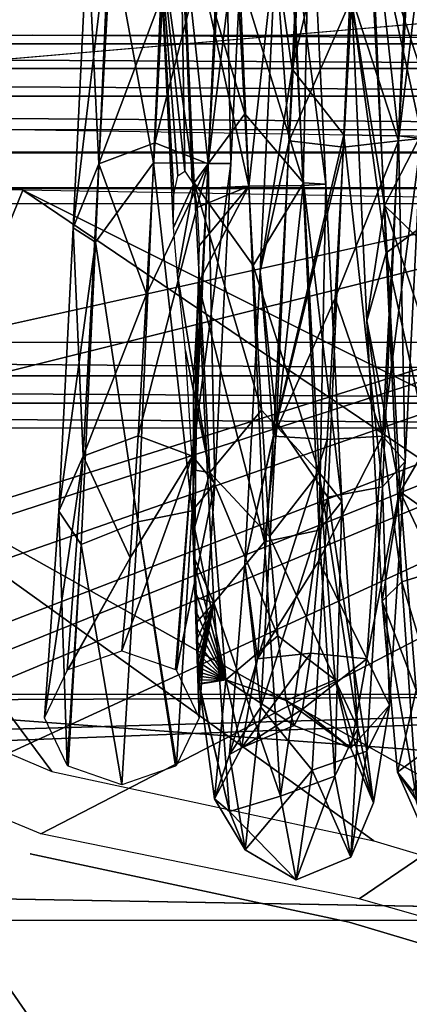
# Model space of a CAD drawing. Header units: millimetres. Extents: x -151 to 151, y -20 to 20.
# Tile 223 of 236: x 135.36 to 137.62, y 8.58 to 14.31. Entities that reach past the tile are written whole.
import ezdxf

# ---------------------------------------------------------------- set-up
doc = ezdxf.new("R2010")
doc.units = ezdxf.units.MM
doc.header["$LTSCALE"] = 65.185185
for name, color, linetype in [('174', 7, 'CONTINUOUS'), ('241', 7, 'CONTINUOUS'), ('244', 7, 'CONTINUOUS'), ('245', 7, 'CONTINUOUS'), ('270', 7, 'CONTINUOUS'), ('391', 7, 'CONTINUOUS'), ('392', 7, 'CONTINUOUS'), ('4', 7, 'CONTINUOUS'), ('76', 7, 'CONTINUOUS'), ('77', 7, 'CONTINUOUS'), ('8', 7, 'CONTINUOUS'), ('89', 7, 'CONTINUOUS'), ('97', 7, 'CONTINUOUS')]:
    doc.layers.add(name, color=color, linetype=linetype)

msp = doc.modelspace()

# ---------------------------------------------------------------- linework, layer by layer
at = {"layer": '174', "linetype": 'Continuous'}
for points in [[(145.25, 14.7531, 13.0197), (0, 14.7531, 13.0197), (133.5582, 12.1494, 13.0516), (145.25, 14.7531, 13.0197)], [(134.0437, 11.9515, 13.054), (145.25, 14.7531, 13.0197), (133.5582, 12.1494, 13.0516), (134.0437, 11.9515, 13.054)], [(139.4452, 8.9224, 13.091), (145.25, 14.7531, 13.0197), (134.0437, 11.9515, 13.054), (139.4452, 8.9224, 13.091)], [(137.4152, 9.53, 13.0836), (139.4452, 8.9224, 13.091), (134.0437, 11.9515, 13.054), (137.4152, 9.53, 13.0836)], [(135.5424, 9.9344, 13.0786), (137.4152, 9.53, 13.0836), (134.0437, 11.9515, 13.054), (135.5424, 9.9344, 13.0786)], [(134.8941, 10.2089, 13.0753), (135.5424, 9.9344, 13.0786), (134.0437, 11.9515, 13.054), (134.8941, 10.2089, 13.0753)]]:
    msp.add_3dface(points, dxfattribs=at)
at = {"layer": '241', "linetype": 'Continuous'}
for points in [[(130.95, 14.9592, 24.5305), (145.45, 14.7242, 24.5285), (133.562, 10.9839, 19.4022), (130.95, 14.9592, 24.5305)], [(133.562, 10.9839, 19.4022), (145.45, 14.7242, 24.5285), (133.805, 10.9446, 19.3717), (133.562, 10.9839, 19.4022)], [(133.805, 10.9446, 19.3717), (145.45, 14.7242, 24.5285), (134.0973, 10.7597, 19.1657), (133.805, 10.9446, 19.3717)], [(134.0973, 10.7597, 19.1657), (145.45, 14.7242, 24.5285), (134.2458, 10.4012, 18.7365), (134.0973, 10.7597, 19.1657)], [(134.2458, 10.4012, 18.7365), (145.45, 14.7242, 24.5285), (134.2493, 10.2222, 18.5167), (134.2458, 10.4012, 18.7365)], [(134.2493, 10.2222, 18.5167), (145.45, 14.7242, 24.5285), (134.2528, 10.0413, 18.2959), (134.2493, 10.2222, 18.5167)], [(134.2528, 10.0413, 18.2959), (145.45, 14.7242, 24.5285), (134.8433, 9.8354, 18.1354), (134.2528, 10.0413, 18.2959)], [(134.8433, 9.8354, 18.1354), (145.45, 14.7242, 24.5285), (135.4793, 9.5697, 17.9411), (134.8433, 9.8354, 18.1354)], [(135.4793, 9.5697, 17.9411), (145.45, 14.7242, 24.5285), (137.3305, 9.1914, 17.9456), (135.4793, 9.5697, 17.9411)], [(137.3305, 9.1914, 17.9456), (145.45, 14.7242, 24.5285), (139.3434, 8.6196, 17.9488), (137.3305, 9.1914, 17.9456)]]:
    msp.add_3dface(points, dxfattribs=at)
at = {"layer": '244', "color": 2, "linetype": 'Continuous'}
msp.add_3dface([(137.413, 6.2864, 18.2211), (137.6505, 5.7094, 18.2326), (139.8774, 8.6553, 20.9788), (137.413, 6.2864, 18.2211)], dxfattribs=at)
at = {"layer": '245', "color": 2, "linetype": 'Continuous'}
for points in [[(135.3735, 13.3185, 25.7073), (126.981, 13.3223, 25.7064), (134.1586, 10.3202, 21.8366), (135.3735, 13.3185, 25.7073)], [(140.5021, 9.8483, 22.0142), (135.3735, 13.3185, 25.7073), (134.1586, 10.3202, 21.8366), (140.5021, 9.8483, 22.0142)], [(143.7646, 13.1702, 25.739), (135.3735, 13.3185, 25.7073), (141.0929, 10.4526, 22.6934), (143.7646, 13.1702, 25.739)], [(141.0929, 10.4526, 22.6934), (135.3735, 13.3185, 25.7073), (140.5021, 9.8483, 22.0142), (141.0929, 10.4526, 22.6934)], [(140.5021, 9.8483, 22.0142), (134.1586, 10.3202, 21.8366), (136.6535, 6.7028, 18.2327), (140.5021, 9.8483, 22.0142)], [(135.6938, 7.0274, 18.2462), (134.1586, 10.3202, 21.8366), (135.3383, 7.1154, 18.2368), (135.6938, 7.0274, 18.2462)], [(136.031, 6.9253, 18.2447), (134.1586, 10.3202, 21.8366), (135.6938, 7.0274, 18.2462), (136.031, 6.9253, 18.2447)], [(136.6535, 6.7028, 18.2327), (134.1586, 10.3202, 21.8366), (136.031, 6.9253, 18.2447), (136.6535, 6.7028, 18.2327)], [(139.5395, 8.8596, 20.9026), (140.5021, 9.8483, 22.0142), (136.6535, 6.7028, 18.2327), (139.5395, 8.8596, 20.9026)], [(138.5407, 7.827, 19.743), (139.5395, 8.8596, 20.9026), (136.6535, 6.7028, 18.2327), (138.5407, 7.827, 19.743)]]:
    msp.add_3dface(points, dxfattribs=at)
at = {"layer": '270', "linetype": 'Continuous'}
for points in [[(137.272, 9.0566, 13.5835), (135.4169, 9.4549, 13.5785), (137.2718, 9.0566, 17.5936), (137.272, 9.0566, 13.5835)], [(137.2718, 9.0566, 17.5936), (135.4169, 9.4549, 13.5785), (135.4178, 9.4547, 17.612), (137.2718, 9.0566, 17.5936)], [(135.4171, 9.4548, 17.606), (135.4169, 9.4549, 13.5785), (135.4169, 9.4549, 17.5998), (135.4171, 9.4548, 17.606)], [(135.4178, 9.4547, 17.612), (135.4169, 9.4549, 13.5785), (135.4171, 9.4548, 17.606), (135.4178, 9.4547, 17.612)], [(139.282, 8.4558, 17.569), (137.272, 9.0566, 13.5835), (137.2718, 9.0566, 17.5936), (139.282, 8.4558, 17.569)], [(139.282, 8.4558, 13.5909), (137.272, 9.0566, 13.5835), (139.282, 8.4558, 17.569), (139.282, 8.4558, 13.5909)]]:
    msp.add_3dface(points, dxfattribs=at)
at = {"layer": '391', "linetype": 'Continuous'}
for points in [[(137.3336, 15.6992, -28.9877), (137.559, 13.6344, -29.5144), (137.2414, 13.6404, -29.6456), (137.3336, 15.6992, -28.9877)], [(137.6512, 15.628, -28.8773), (137.559, 13.6344, -29.5144), (137.3336, 15.6992, -28.9877), (137.6512, 15.628, -28.8773)], [(137.559, 13.6344, -29.5144), (137.6512, 15.628, -28.8773), (137.6912, 13.6197, -29.1965), (137.559, 13.6344, -29.5144)], [(136.2267, 15.5601, -29.0735), (136.4521, 13.4761, -29.5186), (136.1345, 13.477, -29.6499), (136.2267, 15.5601, -29.0735)], [(136.5443, 15.4933, -28.9604), (136.4521, 13.4761, -29.5186), (136.2267, 15.5601, -29.0735), (136.5443, 15.4933, -28.9604)], [(136.4521, 13.4761, -29.5186), (136.5443, 15.4933, -28.9604), (136.5843, 13.474, -29.2003), (136.4521, 13.4761, -29.5186)], [(136.5843, 13.474, -29.2003), (136.5443, 15.4933, -28.9604), (136.6765, 15.3314, -28.6864), (136.5843, 13.474, -29.2003)], [(136.6879, 13.3413, -21.3514), (136.9133, 15.3791, -21.9746), (136.5957, 15.4421, -21.8594), (136.6879, 13.3413, -21.3514)], [(137.5595, 13.6051, -28.8783), (137.7834, 15.4554, -28.6098), (137.6517, 15.2828, -28.3421), (137.5595, 13.6051, -28.8783)], [(137.6912, 13.6197, -29.1965), (137.7834, 15.4554, -28.6098), (137.5595, 13.6051, -28.8783), (137.6912, 13.6197, -29.1965)], [(137.0055, 13.3447, -21.4827), (136.9133, 15.3791, -21.9746), (136.6879, 13.3413, -21.3514), (137.0055, 13.3447, -21.4827)], [(136.9133, 15.3791, -21.9746), (137.0055, 13.3447, -21.4827), (137.0455, 15.2263, -22.2539), (136.9133, 15.3791, -21.9746)], [(136.4526, 13.472, -28.8818), (136.6765, 15.3314, -28.6864), (136.5448, 15.1695, -28.4121), (136.4526, 13.472, -28.8818)], [(136.5843, 13.474, -29.2003), (136.6765, 15.3314, -28.6864), (136.4526, 13.472, -28.8818), (136.5843, 13.474, -29.2003)], [(137.5595, 13.6051, -28.8783), (137.6517, 15.2828, -28.3421), (137.2875, 14.4394, -28.5957), (137.5595, 13.6051, -28.8783)], [(137.0455, 15.2263, -22.2539), (137.1377, 13.3531, -21.8009), (136.9138, 15.0734, -22.5333), (137.0455, 15.2263, -22.2539)], [(137.0455, 15.2263, -22.2539), (137.0055, 13.3447, -21.4827), (137.1377, 13.3531, -21.8009), (137.0455, 15.2263, -22.2539)], [(136.1411, 13.5934, -28.7468), (136.5448, 15.1695, -28.4121), (136.1888, 14.463, -28.5881), (136.1411, 13.5934, -28.7468)], [(136.4526, 13.472, -28.8818), (136.5448, 15.1695, -28.4121), (136.1411, 13.5934, -28.7468), (136.4526, 13.472, -28.8818)], [(136.9138, 15.0734, -22.5333), (137.006, 13.3614, -22.1193), (136.6188, 14.6221, -22.4687), (136.9138, 15.0734, -22.5333)], [(136.9138, 15.0734, -22.5333), (137.1377, 13.3531, -21.8009), (137.006, 13.3614, -22.1193), (136.9138, 15.0734, -22.5333)], [(136.6188, 14.6221, -22.4687), (137.006, 13.3614, -22.1193), (136.6665, 13.7619, -22.265), (136.6188, 14.6221, -22.4687)], [(137.2397, 13.5685, -28.7478), (137.5595, 13.6051, -28.8783), (137.2875, 14.4394, -28.5957), (137.2397, 13.5685, -28.7478)], [(136.6665, 13.7619, -22.265), (137.006, 13.3614, -22.1193), (136.7143, 12.8786, -22.3006), (136.6665, 13.7619, -22.265)], [(136.0933, 12.7131, -28.6654), (136.4526, 13.472, -28.8818), (136.1411, 13.5934, -28.7468), (136.0933, 12.7131, -28.6654)], [(137.2414, 13.6404, -29.6456), (137.4667, 11.5907, -29.0627), (137.1491, 11.53, -29.1791), (137.2414, 13.6404, -29.6456)], [(137.192, 12.6889, -28.6596), (137.5595, 13.6051, -28.8783), (137.2397, 13.5685, -28.7478), (137.192, 12.6889, -28.6596)], [(137.4672, 11.8854, -28.4981), (137.5595, 13.6051, -28.8783), (137.192, 12.6889, -28.6596), (137.4672, 11.8854, -28.4981)], [(137.559, 13.6344, -29.5144), (137.4667, 11.5907, -29.0627), (137.2414, 13.6404, -29.6456), (137.559, 13.6344, -29.5144)], [(137.4667, 11.5907, -29.0627), (137.559, 13.6344, -29.5144), (137.5989, 11.738, -28.7805), (137.4667, 11.5907, -29.0627)], [(137.4672, 11.8854, -28.4981), (137.6912, 13.6197, -29.1965), (137.5595, 13.6051, -28.8783), (137.4672, 11.8854, -28.4981)], [(137.5989, 11.738, -28.7805), (137.6912, 13.6197, -29.1965), (137.4672, 11.8854, -28.4981), (137.5989, 11.738, -28.7805)], [(137.5989, 11.738, -28.7805), (137.559, 13.6344, -29.5144), (137.6912, 13.6197, -29.1965), (137.5989, 11.738, -28.7805)], [(136.1345, 13.477, -29.6499), (136.3598, 11.4519, -28.9867), (136.0422, 11.3866, -29.1007), (136.1345, 13.477, -29.6499)], [(136.0455, 11.8874, -28.3497), (136.4526, 13.472, -28.8818), (136.0933, 12.7131, -28.6654), (136.0455, 11.8874, -28.3497)], [(136.3603, 11.7685, -28.4342), (136.4526, 13.472, -28.8818), (136.0455, 11.8874, -28.3497), (136.3603, 11.7685, -28.4342)], [(136.4521, 13.4761, -29.5186), (136.3598, 11.4519, -28.9867), (136.1345, 13.477, -29.6499), (136.4521, 13.4761, -29.5186)], [(136.3598, 11.4519, -28.9867), (136.4521, 13.4761, -29.5186), (136.492, 11.6101, -28.7105), (136.3598, 11.4519, -28.9867)], [(136.3603, 11.7685, -28.4342), (136.5843, 13.474, -29.2003), (136.4526, 13.472, -28.8818), (136.3603, 11.7685, -28.4342)], [(136.492, 11.6101, -28.7105), (136.5843, 13.474, -29.2003), (136.3603, 11.7685, -28.4342), (136.492, 11.6101, -28.7105)], [(136.492, 11.6101, -28.7105), (136.4521, 13.4761, -29.5186), (136.5843, 13.474, -29.2003), (136.492, 11.6101, -28.7105)], [(137.006, 13.3614, -22.1193), (137.0983, 11.6735, -22.6223), (136.7143, 12.8786, -22.3006), (137.006, 13.3614, -22.1193)], [(137.1377, 13.3531, -21.8009), (137.23, 11.5062, -22.3513), (137.006, 13.3614, -22.1193), (137.1377, 13.3531, -21.8009)], [(137.006, 13.3614, -22.1193), (137.23, 11.5062, -22.3513), (137.0983, 11.6735, -22.6223), (137.006, 13.3614, -22.1193)], [(136.7802, 11.27, -21.9687), (137.0055, 13.3447, -21.4827), (136.6879, 13.3413, -21.3514), (136.7802, 11.27, -21.9687)], [(137.0978, 11.339, -22.0805), (137.0055, 13.3447, -21.4827), (136.7802, 11.27, -21.9687), (137.0978, 11.339, -22.0805)], [(137.0055, 13.3447, -21.4827), (137.0978, 11.339, -22.0805), (137.1377, 13.3531, -21.8009), (137.0055, 13.3447, -21.4827)], [(137.1377, 13.3531, -21.8009), (137.0978, 11.339, -22.0805), (137.23, 11.5062, -22.3513), (137.1377, 13.3531, -21.8009)], [(136.7143, 12.8786, -22.3006), (137.0983, 11.6735, -22.6223), (136.7621, 12.0376, -22.573), (136.7143, 12.8786, -22.3006)], [(137.1442, 11.8656, -28.3377), (137.4672, 11.8854, -28.4981), (137.192, 12.6889, -28.6596), (137.1442, 11.8656, -28.3377)], [(136.7621, 12.0376, -22.573), (137.0983, 11.6735, -22.6223), (136.8098, 11.3011, -23.0618), (136.7621, 12.0376, -22.573)], [(135.9978, 11.1773, -27.8232), (136.3603, 11.7685, -28.4342), (136.0455, 11.8874, -28.3497), (135.9978, 11.1773, -27.8232)], [(137.0964, 11.1596, -27.8057), (137.4672, 11.8854, -28.4981), (137.1442, 11.8656, -28.3377), (137.0964, 11.1596, -27.8057)], [(137.375, 10.59, -27.3048), (137.4672, 11.8854, -28.4981), (137.0964, 11.1596, -27.8057), (137.375, 10.59, -27.3048)], [(137.375, 10.59, -27.3048), (137.5989, 11.738, -28.7805), (137.4672, 11.8854, -28.4981), (137.375, 10.59, -27.3048)], [(135.95, 10.6353, -27.1248), (136.3603, 11.7685, -28.4342), (135.9978, 11.1773, -27.8232), (135.95, 10.6353, -27.1248)], [(136.2615, 10.5267, -27.1875), (136.3603, 11.7685, -28.4342), (135.95, 10.6353, -27.1248), (136.2615, 10.5267, -27.1875)], [(136.2681, 10.5212, -27.1908), (136.3603, 11.7685, -28.4342), (136.2615, 10.5267, -27.1875), (136.2681, 10.5212, -27.1908)], [(136.2681, 10.5212, -27.1908), (136.492, 11.6101, -28.7105), (136.3603, 11.7685, -28.4342), (136.2681, 10.5212, -27.1908)], [(137.5067, 10.3206, -27.4747), (137.5989, 11.738, -28.7805), (137.375, 10.59, -27.3048), (137.5067, 10.3206, -27.4747)], [(137.5067, 10.3206, -27.4747), (137.4667, 11.5907, -29.0627), (137.5989, 11.738, -28.7805), (137.5067, 10.3206, -27.4747)], [(137.0983, 11.6735, -22.6223), (137.1905, 10.4674, -23.9059), (136.8098, 11.3011, -23.0618), (137.0983, 11.6735, -22.6223)], [(137.23, 11.5062, -22.3513), (137.3222, 10.1865, -23.7558), (137.0983, 11.6735, -22.6223), (137.23, 11.5062, -22.3513)], [(137.0983, 11.6735, -22.6223), (137.3222, 10.1865, -23.7558), (137.1905, 10.4674, -23.9059), (137.0983, 11.6735, -22.6223)], [(136.3998, 10.2453, -27.3499), (136.492, 11.6101, -28.7105), (136.2681, 10.5212, -27.1908), (136.3998, 10.2453, -27.3499)], [(136.3998, 10.2453, -27.3499), (136.3598, 11.4519, -28.9867), (136.492, 11.6101, -28.7105), (136.3998, 10.2453, -27.3499)], [(137.4667, 11.5907, -29.0627), (137.3745, 10.0514, -27.6446), (137.1491, 11.53, -29.1791), (137.4667, 11.5907, -29.0627)], [(137.3745, 10.0514, -27.6446), (137.4667, 11.5907, -29.0627), (137.5067, 10.3206, -27.4747), (137.3745, 10.0514, -27.6446)], [(137.1491, 11.53, -29.1791), (137.3745, 10.0514, -27.6446), (137.0569, 9.9404, -27.7147), (137.1491, 11.53, -29.1791)], [(137.0978, 11.339, -22.0805), (137.19, 9.9058, -23.6058), (137.23, 11.5062, -22.3513), (137.0978, 11.339, -22.0805)], [(137.23, 11.5062, -22.3513), (137.19, 9.9058, -23.6058), (137.3222, 10.1865, -23.7558), (137.23, 11.5062, -22.3513)], [(136.3598, 11.4519, -28.9867), (136.2676, 9.9697, -27.5092), (136.0422, 11.3866, -29.1007), (136.3598, 11.4519, -28.9867)], [(136.2676, 9.9697, -27.5092), (136.3598, 11.4519, -28.9867), (136.3998, 10.2453, -27.3499), (136.2676, 9.9697, -27.5092)], [(136.2615, 9.9645, -27.5121), (135.95, 9.8559, -27.5748), (136.0422, 11.3866, -29.1007), (136.2615, 9.9645, -27.5121)], [(136.2676, 9.9697, -27.5092), (136.2615, 9.9645, -27.5121), (136.0422, 11.3866, -29.1007), (136.2676, 9.9697, -27.5092)], [(136.8724, 9.79, -23.5438), (137.0978, 11.339, -22.0805), (136.7802, 11.27, -21.9687), (136.8724, 9.79, -23.5438)], [(136.8098, 11.3011, -23.0618), (137.1905, 10.4674, -23.9059), (136.8576, 10.7235, -23.7311), (136.8098, 11.3011, -23.0618)], [(137.19, 9.9058, -23.6058), (137.0978, 11.339, -22.0805), (136.8724, 9.79, -23.5438), (137.19, 9.9058, -23.6058)], [(137.0487, 10.623, -27.1032), (137.375, 10.59, -27.3048), (137.0964, 11.1596, -27.8057), (137.0487, 10.623, -27.1032)], [(136.8576, 10.7235, -23.7311), (137.1905, 10.4674, -23.9059), (136.9054, 10.3477, -24.5313), (136.8576, 10.7235, -23.7311)], [(137.0009, 10.2955, -26.2821), (137.375, 10.59, -27.3048), (137.0487, 10.623, -27.1032), (137.0009, 10.2955, -26.2821)], [(137.2827, 10.0703, -25.6219), (137.375, 10.59, -27.3048), (137.0009, 10.2955, -26.2821), (137.2827, 10.0703, -25.6219)], [(137.2827, 10.0703, -25.6219), (137.5067, 10.3206, -27.4747), (137.375, 10.59, -27.3048), (137.2827, 10.0703, -25.6219)], [(137.1905, 10.4674, -23.9059), (137.2827, 10.0703, -25.6219), (136.9054, 10.3477, -24.5313), (137.1905, 10.4674, -23.9059)], [(137.1905, 10.4674, -23.9059), (137.4145, 9.752, -25.6333), (137.2827, 10.0703, -25.6219), (137.1905, 10.4674, -23.9059)], [(137.3222, 10.1865, -23.7558), (137.4145, 9.752, -25.6333), (137.1905, 10.4674, -23.9059), (137.3222, 10.1865, -23.7558)], [(136.9054, 10.3477, -24.5313), (137.2827, 10.0703, -25.6219), (136.9531, 10.2014, -25.4031), (136.9054, 10.3477, -24.5313)], [(137.4145, 9.752, -25.6333), (137.5067, 10.3206, -27.4747), (137.2827, 10.0703, -25.6219), (137.4145, 9.752, -25.6333)], [(137.4145, 9.752, -25.6333), (137.3745, 10.0514, -27.6446), (137.5067, 10.3206, -27.4747), (137.4145, 9.752, -25.6333)], [(136.9531, 10.2014, -25.4031), (137.2827, 10.0703, -25.6219), (137.0009, 10.2955, -26.2821), (136.9531, 10.2014, -25.4031)], [(137.19, 9.9058, -23.6058), (137.2822, 9.434, -25.6448), (137.3222, 10.1865, -23.7558), (137.19, 9.9058, -23.6058)], [(137.3222, 10.1865, -23.7558), (137.2822, 9.434, -25.6448), (137.4145, 9.752, -25.6333), (137.3222, 10.1865, -23.7558)], [(137.3745, 10.0514, -27.6446), (137.2822, 9.434, -25.6448), (137.0569, 9.9404, -27.7147), (137.3745, 10.0514, -27.6446)], [(137.2822, 9.434, -25.6448), (137.3745, 10.0514, -27.6446), (137.4145, 9.752, -25.6333), (137.2822, 9.434, -25.6448)], [(137.0569, 9.9404, -27.7147), (137.2822, 9.434, -25.6448), (136.9647, 9.3027, -25.6495), (137.0569, 9.9404, -27.7147)], [(136.9647, 9.3027, -25.6495), (137.19, 9.9058, -23.6058), (136.8724, 9.79, -23.5438), (136.9647, 9.3027, -25.6495)], [(137.2822, 9.434, -25.6448), (137.19, 9.9058, -23.6058), (136.9647, 9.3027, -25.6495), (137.2822, 9.434, -25.6448)]]:
    msp.add_3dface(points, dxfattribs=at)
at = {"layer": '392', "linetype": 'Continuous'}
for points in [[(136.8436, 14.6937, -28.9843), (137.0314, 15.924, -28.6662), (136.9403, 14.0221, -29.4772), (136.8436, 14.6937, -28.9843)], [(137.0314, 15.924, -28.6662), (137.3336, 15.6992, -28.9877), (136.9403, 14.0221, -29.4772), (137.0314, 15.924, -28.6662)], [(137.3336, 15.6992, -28.9877), (137.2414, 13.6404, -29.6456), (136.9403, 14.0221, -29.4772), (137.3336, 15.6992, -28.9877)], [(136.2267, 15.5601, -29.0735), (136.1345, 13.477, -29.6499), (135.8785, 14.8702, -29.2588), (136.2267, 15.5601, -29.0735)], [(136.6879, 13.3413, -21.3514), (136.5957, 15.4421, -21.8594), (136.2895, 15.1354, -21.8524), (136.6879, 13.3413, -21.3514)], [(136.9238, 13.6051, -28.8778), (137.016, 15.2826, -28.3417), (136.8436, 14.6937, -28.9843), (136.9238, 13.6051, -28.8778)], [(136.9238, 13.6051, -28.8778), (137.2875, 14.4394, -28.5957), (137.016, 15.2826, -28.3417), (136.9238, 13.6051, -28.8778)], [(137.7948, 13.178, -21.3589), (137.7026, 15.2972, -21.7838), (137.3958, 15.0023, -21.7938), (137.7948, 13.178, -21.3589)], [(135.8169, 13.472, -28.8813), (135.9091, 15.1692, -28.4117), (135.7502, 14.825, -28.9346), (135.8169, 13.472, -28.8813)], [(135.8169, 13.472, -28.8813), (136.1888, 14.463, -28.5881), (135.9091, 15.1692, -28.4117), (135.8169, 13.472, -28.8813)], [(136.2895, 15.1354, -21.8524), (136.1669, 14.8246, -22.0652), (136.3168, 13.4287, -21.5406), (136.2895, 15.1354, -21.8524)], [(136.3592, 13.3648, -21.4928), (136.2895, 15.1354, -21.8524), (136.3168, 13.4287, -21.5406), (136.3592, 13.3648, -21.4928)], [(136.3708, 13.3257, -21.4837), (136.2895, 15.1354, -21.8524), (136.3592, 13.3648, -21.4928), (136.3708, 13.3257, -21.4837)], [(136.6879, 13.3413, -21.3514), (136.2895, 15.1354, -21.8524), (136.3708, 13.3257, -21.4837), (136.6879, 13.3413, -21.3514)], [(136.2781, 15.0731, -22.5337), (136.3703, 13.3614, -22.1198), (136.1669, 14.8246, -22.0652), (136.2781, 15.0731, -22.5337)], [(136.2781, 15.0731, -22.5337), (136.6665, 13.7619, -22.265), (136.3703, 13.3614, -22.1198), (136.2781, 15.0731, -22.5337)], [(136.6188, 14.6221, -22.4687), (136.6665, 13.7619, -22.265), (136.2781, 15.0731, -22.5337), (136.6188, 14.6221, -22.4687)], [(137.2874, 14.413, -21.9279), (137.4869, 12.9539, -21.5126), (137.3958, 15.0023, -21.7938), (137.2874, 14.413, -21.9279)], [(137.4869, 12.9539, -21.5126), (137.7948, 13.178, -21.3589), (137.3958, 15.0023, -21.7938), (137.4869, 12.9539, -21.5126)], [(137.385, 14.9551, -22.4721), (137.4772, 13.2284, -22.1259), (137.2874, 14.413, -21.9279), (137.385, 14.9551, -22.4721)], [(137.7174, 14.6453, -22.4778), (137.7652, 13.7866, -22.2675), (137.385, 14.9551, -22.4721), (137.7174, 14.6453, -22.4778)], [(137.385, 14.9551, -22.4721), (137.7652, 13.7866, -22.2675), (137.4772, 13.2284, -22.1259), (137.385, 14.9551, -22.4721)], [(135.6669, 13.0983, -29.1829), (135.7502, 14.825, -28.9346), (135.8785, 14.8702, -29.2588), (135.6669, 13.0983, -29.1829)], [(135.7963, 13.0158, -29.4946), (135.6669, 13.0983, -29.1829), (135.8785, 14.8702, -29.2588), (135.7963, 13.0158, -29.4946)], [(136.1345, 13.477, -29.6499), (135.7963, 13.0158, -29.4946), (135.8785, 14.8702, -29.2588), (136.1345, 13.477, -29.6499)], [(135.6669, 13.0983, -29.1829), (135.8169, 13.472, -28.8813), (135.7502, 14.825, -28.9346), (135.6669, 13.0983, -29.1829)], [(136.1669, 14.8246, -22.0652), (136.3703, 13.3614, -22.1198), (136.2501, 13.0998, -21.817), (136.1669, 14.8246, -22.0652)], [(136.252, 13.295, -21.7024), (136.1669, 14.8246, -22.0652), (136.2498, 13.1069, -21.8132), (136.252, 13.295, -21.7024)], [(136.2761, 13.4012, -21.6138), (136.1669, 14.8246, -22.0652), (136.252, 13.295, -21.7024), (136.2761, 13.4012, -21.6138)], [(136.3168, 13.4287, -21.5406), (136.1669, 14.8246, -22.0652), (136.2761, 13.4012, -21.6138), (136.3168, 13.4287, -21.5406)], [(136.1669, 14.8246, -22.0652), (136.2501, 13.0998, -21.817), (136.2498, 13.1069, -21.8132), (136.1669, 14.8246, -22.0652)], [(136.7548, 12.8452, -29.1499), (136.9238, 13.6051, -28.8778), (136.8436, 14.6937, -28.9843), (136.7548, 12.8452, -29.1499)], [(136.7548, 12.8452, -29.1499), (136.8436, 14.6937, -28.9843), (136.9403, 14.0221, -29.4772), (136.7548, 12.8452, -29.1499)], [(136.1411, 13.5934, -28.7468), (136.1888, 14.463, -28.5881), (135.8169, 13.472, -28.8813), (136.1411, 13.5934, -28.7468)], [(137.2397, 13.5685, -28.7478), (137.2875, 14.4394, -28.5957), (136.9238, 13.6051, -28.8778), (137.2397, 13.5685, -28.7478)], [(137.2874, 14.413, -21.9279), (137.4772, 13.2284, -22.1259), (137.3762, 12.557, -21.9097), (137.2874, 14.413, -21.9279)], [(137.2874, 14.413, -21.9279), (137.3762, 12.557, -21.9097), (137.4869, 12.9539, -21.5126), (137.2874, 14.413, -21.9279)], [(136.7548, 12.8452, -29.1499), (136.9403, 14.0221, -29.4772), (136.8492, 11.9687, -29.2352), (136.7548, 12.8452, -29.1499)], [(136.9403, 14.0221, -29.4772), (137.2414, 13.6404, -29.6456), (136.8492, 11.9687, -29.2352), (136.9403, 14.0221, -29.4772)], [(136.6665, 13.7619, -22.265), (136.7143, 12.8786, -22.3006), (136.3703, 13.3614, -22.1198), (136.6665, 13.7619, -22.265)], [(137.7652, 13.7866, -22.2675), (137.8129, 12.9031, -22.2963), (137.4772, 13.2284, -22.1259), (137.7652, 13.7866, -22.2675)], [(136.0933, 12.7131, -28.6654), (136.1411, 13.5934, -28.7468), (135.8169, 13.472, -28.8813), (136.0933, 12.7131, -28.6654)], [(136.8315, 11.8856, -28.4977), (136.9238, 13.6051, -28.8778), (136.7548, 12.8452, -29.1499), (136.8315, 11.8856, -28.4977)], [(136.8315, 11.8856, -28.4977), (137.2397, 13.5685, -28.7478), (136.9238, 13.6051, -28.8778), (136.8315, 11.8856, -28.4977)], [(137.2414, 13.6404, -29.6456), (137.1491, 11.53, -29.1791), (136.8492, 11.9687, -29.2352), (137.2414, 13.6404, -29.6456)], [(137.192, 12.6889, -28.6596), (137.2397, 13.5685, -28.7478), (136.8315, 11.8856, -28.4977), (137.192, 12.6889, -28.6596)], [(135.7246, 11.7687, -28.4338), (135.8169, 13.472, -28.8813), (135.6669, 13.0983, -29.1829), (135.7246, 11.7687, -28.4338)], [(135.7246, 11.7687, -28.4338), (136.0933, 12.7131, -28.6654), (135.8169, 13.472, -28.8813), (135.7246, 11.7687, -28.4338)], [(136.1345, 13.477, -29.6499), (136.0422, 11.3866, -29.1007), (135.7963, 13.0158, -29.4946), (136.1345, 13.477, -29.6499)], [(136.2501, 13.0998, -21.817), (136.3703, 13.3614, -22.1198), (136.2739, 12.8254, -21.9489), (136.2501, 13.0998, -21.817)], [(136.3703, 13.3614, -22.1198), (136.4626, 11.6738, -22.6228), (136.2739, 12.8254, -21.9489), (136.3703, 13.3614, -22.1198)], [(136.7143, 12.8786, -22.3006), (136.7621, 12.0376, -22.573), (136.3703, 13.3614, -22.1198), (136.7143, 12.8786, -22.3006)], [(136.3703, 13.3614, -22.1198), (136.7621, 12.0376, -22.573), (136.4626, 11.6738, -22.6228), (136.3703, 13.3614, -22.1198)], [(136.6879, 13.3413, -21.3514), (136.3708, 13.3257, -21.4837), (136.3891, 13.2177, -21.4753), (136.6879, 13.3413, -21.3514)], [(136.3998, 12.9937, -21.4937), (136.6879, 13.3413, -21.3514), (136.3891, 13.2177, -21.4753), (136.3998, 12.9937, -21.4937)], [(136.3948, 12.7763, -21.5387), (136.6879, 13.3413, -21.3514), (136.3998, 12.9937, -21.4937), (136.3948, 12.7763, -21.5387)], [(136.7802, 11.27, -21.9687), (136.6879, 13.3413, -21.3514), (136.3948, 12.7763, -21.5387), (136.7802, 11.27, -21.9687)], [(137.4772, 13.2284, -22.1259), (137.5695, 11.5618, -22.6949), (137.3762, 12.557, -21.9097), (137.4772, 13.2284, -22.1259)], [(137.8129, 12.9031, -22.2963), (137.8607, 12.06, -22.5622), (137.4772, 13.2284, -22.1259), (137.8129, 12.9031, -22.2963)], [(137.4772, 13.2284, -22.1259), (137.8607, 12.06, -22.5622), (137.5695, 11.5618, -22.6949), (137.4772, 13.2284, -22.1259)], [(137.8871, 11.1326, -22.0573), (137.7948, 13.178, -21.3589), (137.4869, 12.9539, -21.5126), (137.8871, 11.1326, -22.0573)], [(135.5835, 11.4497, -28.6123), (135.7246, 11.7687, -28.4338), (135.6669, 13.0983, -29.1829), (135.5835, 11.4497, -28.6123)], [(135.5835, 11.4497, -28.6123), (135.6669, 13.0983, -29.1829), (135.7963, 13.0158, -29.4946), (135.5835, 11.4497, -28.6123)], [(135.7141, 11.2555, -28.8659), (135.5835, 11.4497, -28.6123), (135.7963, 13.0158, -29.4946), (135.7141, 11.2555, -28.8659)], [(136.0422, 11.3866, -29.1007), (135.7141, 11.2555, -28.8659), (135.7963, 13.0158, -29.4946), (136.0422, 11.3866, -29.1007)], [(137.3762, 12.557, -21.9097), (137.578, 11.0369, -22.2871), (137.4869, 12.9539, -21.5126), (137.3762, 12.557, -21.9097)], [(137.578, 11.0369, -22.2871), (137.8871, 11.1326, -22.0573), (137.4869, 12.9539, -21.5126), (137.578, 11.0369, -22.2871)], [(136.666, 11.1488, -28.3969), (136.8315, 11.8856, -28.4977), (136.7548, 12.8452, -29.1499), (136.666, 11.1488, -28.3969)], [(136.666, 11.1488, -28.3969), (136.7548, 12.8452, -29.1499), (136.8492, 11.9687, -29.2352), (136.666, 11.1488, -28.3969)], [(136.2739, 12.8254, -21.9489), (136.4626, 11.6738, -22.6228), (136.3212, 12.3829, -22.137), (136.2739, 12.8254, -21.9489)], [(136.372, 11.1727, -22.388), (136.3948, 12.7763, -21.5387), (136.3895, 12.6626, -21.5708), (136.372, 11.1727, -22.388)], [(136.4847, 10.916, -22.3816), (136.3948, 12.7763, -21.5387), (136.372, 11.1727, -22.388), (136.4847, 10.916, -22.3816)], [(136.4847, 10.916, -22.3816), (136.7802, 11.27, -21.9687), (136.3948, 12.7763, -21.5387), (136.4847, 10.916, -22.3816)], [(136.0455, 11.8874, -28.3497), (136.0933, 12.7131, -28.6654), (135.7246, 11.7687, -28.4338), (136.0455, 11.8874, -28.3497)], [(137.1442, 11.8656, -28.3377), (137.192, 12.6889, -28.6596), (136.8315, 11.8856, -28.4977), (137.1442, 11.8656, -28.3377)], [(136.3655, 12.1782, -21.7625), (136.3625, 11.5104, -22.14), (136.3895, 12.6626, -21.5708), (136.3655, 12.1782, -21.7625)], [(136.3625, 11.5104, -22.14), (136.372, 11.1727, -22.388), (136.3895, 12.6626, -21.5708), (136.3625, 11.5104, -22.14)], [(137.3762, 12.557, -21.9097), (137.5695, 11.5618, -22.6949), (137.465, 10.9259, -22.7952), (137.3762, 12.557, -21.9097)], [(137.3762, 12.557, -21.9097), (137.465, 10.9259, -22.7952), (137.578, 11.0369, -22.2871), (137.3762, 12.557, -21.9097)], [(136.3212, 12.3829, -22.137), (136.4626, 11.6738, -22.6228), (136.3625, 11.6901, -22.4512), (136.3212, 12.3829, -22.137)], [(137.8607, 12.06, -22.5622), (137.9085, 11.3198, -23.0455), (137.5695, 11.5618, -22.6949), (137.8607, 12.06, -22.5622)], [(136.7621, 12.0376, -22.573), (136.8098, 11.3011, -23.0618), (136.4626, 11.6738, -22.6228), (136.7621, 12.0376, -22.573)], [(136.666, 11.1488, -28.3969), (136.8492, 11.9687, -29.2352), (136.758, 10.3076, -28.0041), (136.666, 11.1488, -28.3969)], [(136.8492, 11.9687, -29.2352), (137.1491, 11.53, -29.1791), (136.758, 10.3076, -28.0041), (136.8492, 11.9687, -29.2352)], [(135.9978, 11.1773, -27.8232), (136.0455, 11.8874, -28.3497), (135.7246, 11.7687, -28.4338), (135.9978, 11.1773, -27.8232)], [(136.7393, 10.5904, -27.3045), (136.8315, 11.8856, -28.4977), (136.666, 11.1488, -28.3969), (136.7393, 10.5904, -27.3045)], [(136.7393, 10.5904, -27.3045), (137.1442, 11.8656, -28.3377), (136.8315, 11.8856, -28.4977), (136.7393, 10.5904, -27.3045)], [(137.0964, 11.1596, -27.8057), (137.1442, 11.8656, -28.3377), (136.7393, 10.5904, -27.3045), (137.0964, 11.1596, -27.8057)], [(135.6324, 10.5215, -27.1904), (135.7246, 11.7687, -28.4338), (135.5002, 10.2459, -27.3496), (135.6324, 10.5215, -27.1904)], [(135.5002, 10.2459, -27.3496), (135.7246, 11.7687, -28.4338), (135.5835, 11.4497, -28.6123), (135.5002, 10.2459, -27.3496)], [(135.6324, 10.5215, -27.1904), (135.9978, 11.1773, -27.8232), (135.7246, 11.7687, -28.4338), (135.6324, 10.5215, -27.1904)], [(136.3625, 11.6901, -22.4512), (136.4626, 11.6738, -22.6228), (136.3721, 11.3531, -22.6428), (136.3625, 11.6901, -22.4512)], [(136.4626, 11.6738, -22.6228), (136.5548, 10.4679, -23.9061), (136.3721, 11.3531, -22.6428), (136.4626, 11.6738, -22.6228)], [(136.8098, 11.3011, -23.0618), (136.8576, 10.7235, -23.7311), (136.4626, 11.6738, -22.6228), (136.8098, 11.3011, -23.0618)], [(136.4626, 11.6738, -22.6228), (136.8576, 10.7235, -23.7311), (136.5548, 10.4679, -23.9061), (136.4626, 11.6738, -22.6228)], [(137.1491, 11.53, -29.1791), (137.0569, 9.9404, -27.7147), (136.758, 10.3076, -28.0041), (137.1491, 11.53, -29.1791)], [(137.5695, 11.5618, -22.6949), (137.6617, 10.4074, -24.0248), (137.465, 10.9259, -22.7952), (137.5695, 11.5618, -22.6949)], [(137.9085, 11.3198, -23.0455), (137.9563, 10.7371, -23.7103), (137.5695, 11.5618, -22.6949), (137.9085, 11.3198, -23.0455)], [(137.5695, 11.5618, -22.6949), (137.9563, 10.7371, -23.7103), (137.6617, 10.4074, -24.0248), (137.5695, 11.5618, -22.6949)], [(135.5002, 10.2459, -27.3496), (135.5835, 11.4497, -28.6123), (135.6319, 9.97, -27.5087), (135.5002, 10.2459, -27.3496)], [(135.6319, 9.97, -27.5087), (135.5835, 11.4497, -28.6123), (135.7141, 11.2555, -28.8659), (135.6319, 9.97, -27.5087)], [(136.0422, 11.3866, -29.1007), (135.95, 9.8559, -27.5748), (135.7141, 11.2555, -28.8659), (136.0422, 11.3866, -29.1007)], [(136.3721, 11.3531, -22.6428), (136.5548, 10.4679, -23.9061), (136.379, 11.1218, -22.8015), (136.3721, 11.3531, -22.6428)], [(135.6319, 9.97, -27.5087), (135.7141, 11.2555, -28.8659), (135.6385, 9.9645, -27.5121), (135.6319, 9.97, -27.5087)], [(135.7141, 11.2555, -28.8659), (135.95, 9.8559, -27.5748), (135.6385, 9.9645, -27.5121), (135.7141, 11.2555, -28.8659)], [(136.8724, 9.79, -23.5438), (136.7802, 11.27, -21.9687), (136.4847, 10.916, -22.3816), (136.8724, 9.79, -23.5438)], [(135.6385, 10.5267, -27.1875), (135.9978, 11.1773, -27.8232), (135.6324, 10.5215, -27.1904), (135.6385, 10.5267, -27.1875)], [(135.95, 10.6353, -27.1248), (135.9978, 11.1773, -27.8232), (135.6385, 10.5267, -27.1875), (135.95, 10.6353, -27.1248)], [(136.3788, 10.9484, -22.5915), (136.4847, 10.916, -22.3816), (136.372, 11.1727, -22.388), (136.3788, 10.9484, -22.5915)], [(136.379, 11.1218, -22.8015), (136.5548, 10.4679, -23.9061), (136.3839, 10.9634, -22.9236), (136.379, 11.1218, -22.8015)], [(136.5772, 10.0316, -26.9148), (136.7393, 10.5904, -27.3045), (136.666, 11.1488, -28.3969), (136.5772, 10.0316, -26.9148)], [(136.5772, 10.0316, -26.9148), (136.666, 11.1488, -28.3969), (136.758, 10.3076, -28.0041), (136.5772, 10.0316, -26.9148)], [(137.0487, 10.623, -27.1032), (137.0964, 11.1596, -27.8057), (136.7393, 10.5904, -27.3045), (137.0487, 10.623, -27.1032)], [(137.9793, 9.7158, -23.6895), (137.8871, 11.1326, -22.0573), (137.578, 11.0369, -22.2871), (137.9793, 9.7158, -23.6895)], [(137.465, 10.9259, -22.7952), (137.6691, 9.7588, -23.9124), (137.578, 11.0369, -22.2871), (137.465, 10.9259, -22.7952)], [(137.6691, 9.7588, -23.9124), (137.9793, 9.7158, -23.6895), (137.578, 11.0369, -22.2871), (137.6691, 9.7588, -23.9124)], [(136.3839, 10.9634, -22.9236), (136.5548, 10.4679, -23.9061), (136.3874, 10.8513, -23.0167), (136.3839, 10.9634, -22.9236)], [(136.3838, 10.801, -22.7479), (136.4847, 10.916, -22.3816), (136.3788, 10.9484, -22.5915), (136.3838, 10.801, -22.7479)], [(136.3873, 10.7022, -22.8664), (136.4847, 10.916, -22.3816), (136.3838, 10.801, -22.7479), (136.3873, 10.7022, -22.8664)], [(136.3901, 10.6288, -22.9636), (136.4847, 10.916, -22.3816), (136.3873, 10.7022, -22.8664), (136.3901, 10.6288, -22.9636)], [(136.3926, 10.5675, -23.0531), (136.4847, 10.916, -22.3816), (136.3901, 10.6288, -22.9636), (136.3926, 10.5675, -23.0531)], [(136.3947, 10.5198, -23.1304), (136.4847, 10.916, -22.3816), (136.3926, 10.5675, -23.0531), (136.3947, 10.5198, -23.1304)], [(136.3962, 10.4869, -23.1899), (136.4847, 10.916, -22.3816), (136.3947, 10.5198, -23.1304), (136.3962, 10.4869, -23.1899)], [(136.3974, 10.4649, -23.2348), (136.4847, 10.916, -22.3816), (136.3962, 10.4869, -23.1899), (136.3974, 10.4649, -23.2348)], [(136.3982, 10.4501, -23.2699), (136.4847, 10.916, -22.3816), (136.3974, 10.4649, -23.2348), (136.3982, 10.4501, -23.2699)], [(136.3989, 10.4408, -23.2972), (136.4847, 10.916, -22.3816), (136.3982, 10.4501, -23.2699), (136.3989, 10.4408, -23.2972)], [(136.5758, 9.7009, -24.0545), (136.4847, 10.916, -22.3816), (136.3989, 10.4408, -23.2972), (136.5758, 9.7009, -24.0545)], [(136.5758, 9.7009, -24.0545), (136.8724, 9.79, -23.5438), (136.4847, 10.916, -22.3816), (136.5758, 9.7009, -24.0545)], [(137.465, 10.9259, -22.7952), (137.6617, 10.4074, -24.0248), (137.5538, 9.9299, -24.3613), (137.465, 10.9259, -22.7952)], [(137.465, 10.9259, -22.7952), (137.5538, 9.9299, -24.3613), (137.6691, 9.7588, -23.9124), (137.465, 10.9259, -22.7952)], [(136.3874, 10.8513, -23.0167), (136.5548, 10.4679, -23.9061), (136.3903, 10.7622, -23.0942), (136.3874, 10.8513, -23.0167)], [(136.3903, 10.7622, -23.0942), (136.5548, 10.4679, -23.9061), (136.3928, 10.6834, -23.1649), (136.3903, 10.7622, -23.0942)], [(136.8576, 10.7235, -23.7311), (136.9054, 10.3477, -24.5313), (136.5548, 10.4679, -23.9061), (136.8576, 10.7235, -23.7311)], [(136.3928, 10.6834, -23.1649), (136.5548, 10.4679, -23.9061), (136.3949, 10.6194, -23.2226), (136.3928, 10.6834, -23.1649)], [(136.3949, 10.6194, -23.2226), (136.5548, 10.4679, -23.9061), (136.3964, 10.5725, -23.2643), (136.3949, 10.6194, -23.2226)], [(137.0009, 10.2955, -26.2821), (137.0487, 10.623, -27.1032), (136.6471, 10.0708, -25.6218), (137.0009, 10.2955, -26.2821)], [(136.6471, 10.0708, -25.6218), (137.0487, 10.623, -27.1032), (136.7393, 10.5904, -27.3045), (136.6471, 10.0708, -25.6218)], [(136.3964, 10.5725, -23.2643), (136.5548, 10.4679, -23.9061), (136.3974, 10.5382, -23.2936), (136.3964, 10.5725, -23.2643)], [(136.6471, 10.0708, -25.6218), (136.7393, 10.5904, -27.3045), (136.5772, 10.0316, -26.9148), (136.6471, 10.0708, -25.6218)], [(136.3974, 10.5382, -23.2936), (136.5548, 10.4679, -23.9061), (136.3982, 10.5117, -23.3148), (136.3974, 10.5382, -23.2936)], [(136.3982, 10.5117, -23.3148), (136.5548, 10.4679, -23.9061), (136.3989, 10.488, -23.3319), (136.3982, 10.5117, -23.3148)], [(136.3989, 10.488, -23.3319), (136.5548, 10.4679, -23.9061), (136.3994, 10.4654, -23.3447), (136.3989, 10.488, -23.3319)], [(136.3994, 10.4358, -23.3196), (136.5758, 9.7009, -24.0545), (136.3989, 10.4408, -23.2972), (136.3994, 10.4358, -23.3196)], [(136.3994, 10.4654, -23.3447), (136.5548, 10.4679, -23.9061), (136.3998, 10.4467, -23.3487), (136.3994, 10.4654, -23.3447)], [(136.3997, 10.4362, -23.339), (136.5758, 9.7009, -24.0545), (136.3994, 10.4358, -23.3196), (136.3997, 10.4362, -23.339)], [(136.3998, 10.4415, -23.3468), (136.5758, 9.7009, -24.0545), (136.3997, 10.4362, -23.339), (136.3998, 10.4415, -23.3468)], [(136.3998, 10.4467, -23.3487), (136.5548, 10.4679, -23.9061), (136.3998, 10.4415, -23.3468), (136.3998, 10.4467, -23.3487)], [(136.3998, 10.4415, -23.3468), (136.5548, 10.4679, -23.9061), (136.4885, 9.7747, -25.0767), (136.3998, 10.4415, -23.3468)], [(136.3998, 10.4415, -23.3468), (136.4885, 9.7747, -25.0767), (136.5758, 9.7009, -24.0545), (136.3998, 10.4415, -23.3468)], [(136.5548, 10.4679, -23.9061), (136.6471, 10.0708, -25.6218), (136.4885, 9.7747, -25.0767), (136.5548, 10.4679, -23.9061)], [(136.5548, 10.4679, -23.9061), (136.9531, 10.2014, -25.4031), (136.6471, 10.0708, -25.6218), (136.5548, 10.4679, -23.9061)], [(136.9054, 10.3477, -24.5313), (136.9531, 10.2014, -25.4031), (136.5548, 10.4679, -23.9061), (136.9054, 10.3477, -24.5313)], [(137.6617, 10.4074, -24.0248), (137.754, 10.0783, -25.7548), (137.5538, 9.9299, -24.3613), (137.6617, 10.4074, -24.0248)], [(136.5772, 10.0316, -26.9148), (136.758, 10.3076, -28.0041), (136.6669, 9.4784, -26.1101), (136.5772, 10.0316, -26.9148)], [(136.9531, 10.2014, -25.4031), (137.0009, 10.2955, -26.2821), (136.6471, 10.0708, -25.6218), (136.9531, 10.2014, -25.4031)], [(136.758, 10.3076, -28.0041), (137.0569, 9.9404, -27.7147), (136.6669, 9.4784, -26.1101), (136.758, 10.3076, -28.0041)], [(136.4885, 9.7747, -25.0767), (136.6471, 10.0708, -25.6218), (136.5772, 10.0316, -26.9148), (136.4885, 9.7747, -25.0767)], [(137.5538, 9.9299, -24.3613), (137.754, 10.0783, -25.7548), (137.6425, 9.8199, -26.214), (137.5538, 9.9299, -24.3613)], [(136.4885, 9.7747, -25.0767), (136.5772, 10.0316, -26.9148), (136.6669, 9.4784, -26.1101), (136.4885, 9.7747, -25.0767)], [(137.0569, 9.9404, -27.7147), (136.9647, 9.3027, -25.6495), (136.6669, 9.4784, -26.1101), (137.0569, 9.9404, -27.7147)], [(137.5538, 9.9299, -24.3613), (137.7603, 9.458, -25.958), (137.6691, 9.7588, -23.9124), (137.5538, 9.9299, -24.3613)], [(137.5538, 9.9299, -24.3613), (137.6425, 9.8199, -26.214), (137.7603, 9.458, -25.958), (137.5538, 9.9299, -24.3613)], [(136.4885, 9.7747, -25.0767), (136.6669, 9.4784, -26.1101), (136.5758, 9.7009, -24.0545), (136.4885, 9.7747, -25.0767)], [(136.9647, 9.3027, -25.6495), (136.8724, 9.79, -23.5438), (136.5758, 9.7009, -24.0545), (136.9647, 9.3027, -25.6495)], [(136.6669, 9.4784, -26.1101), (136.9647, 9.3027, -25.6495), (136.5758, 9.7009, -24.0545), (136.6669, 9.4784, -26.1101)]]:
    msp.add_3dface(points, dxfattribs=at)
at = {"layer": '4', "color": 183, "linetype": 'Continuous', "true_color": 0x8c69cc}
for points in [[(142.3775, 10.3846, 4), (142.3775, 9.0654, 4), (118.7225, 9.4837, 4), (142.3775, 10.3846, 4)], [(119.2888, 9.7184, 4), (142.3775, 10.3846, 4), (118.7225, 9.4837, 4), (119.2888, 9.7184, 4)], [(119.5225, 10.2833, 4), (142.3775, 10.3846, 4), (119.2888, 9.7184, 4), (119.5225, 10.2833, 4)], [(119.5225, 10.3846, 4), (142.3775, 10.3846, 4), (119.5225, 10.2833, 4), (119.5225, 10.3846, 4)], [(142.3775, 9.0654, 4), (-127.9699, 9.0654, 4), (118.7225, 9.4837, 4), (142.3775, 9.0654, 4)]]:
    msp.add_3dface(points, dxfattribs=at)
at = {"layer": '76', "color": 183, "linetype": 'Continuous', "true_color": 0x8c69cc}
for points in [[(117.4806, 14.1693, -26.5131), (144.4194, 14.1693, -26.5131), (144.3622, 14.0263, -26.8503), (117.4806, 14.1693, -26.5131)], [(117.4806, 14.1693, -26.5131), (144.3622, 14.0263, -26.8503), (117.5378, 14.0263, -26.8503), (117.4806, 14.1693, -26.5131)], [(144.3622, 14.0263, -26.8503), (144.2977, 13.865, -26.9602), (117.5378, 14.0263, -26.8503), (144.3622, 14.0263, -26.8503)], [(117.5378, 14.0263, -26.8503), (144.2977, 13.865, -26.9602), (117.6023, 13.865, -26.9602), (117.5378, 14.0263, -26.8503)], [(144.2195, 13.6695, -27), (117.6805, 13.6695, -27), (117.6023, 13.865, -26.9602), (144.2195, 13.6695, -27)], [(144.2977, 13.865, -26.9602), (144.2195, 13.6695, -27), (117.6023, 13.865, -26.9602), (144.2977, 13.865, -26.9602)]]:
    msp.add_3dface(points, dxfattribs=at)
at = {"layer": '77', "color": 183, "linetype": 'Continuous', "true_color": 0x8c69cc}
for points in [[(117.6023, 12.2372, -26.9602), (117.6805, 12.4328, -27), (144.2976, 12.2375, -26.9603), (117.6023, 12.2372, -26.9602)], [(117.6805, 12.4328, -27), (144.2195, 12.4328, -27), (144.2976, 12.2375, -26.9603), (117.6805, 12.4328, -27)], [(117.5382, 12.0772, -26.8514), (117.6023, 12.2372, -26.9602), (144.3617, 12.0773, -26.8515), (117.5382, 12.0772, -26.8514)], [(144.3617, 12.0773, -26.8515), (117.6023, 12.2372, -26.9602), (144.2976, 12.2375, -26.9603), (144.3617, 12.0773, -26.8515)], [(117.4806, 11.9331, -26.5174), (117.5382, 12.0772, -26.8514), (144.4194, 11.9331, -26.5174), (117.4806, 11.9331, -26.5174)], [(144.4194, 11.9331, -26.5174), (117.5382, 12.0772, -26.8514), (144.3617, 12.0773, -26.8515), (144.4194, 11.9331, -26.5174)]]:
    msp.add_3dface(points, dxfattribs=at)
at = {"layer": '8', "color": 183, "linetype": 'Continuous', "true_color": 0x8c69cc}
for points in [[(135.4287, 14.2198, -24.5837), (117.4806, 14.1693, -26.5131), (135.0586, 14.2228, -24.4717), (135.4287, 14.2198, -24.5837)], [(144.4194, 14.1693, -26.5131), (117.4806, 14.1693, -26.5131), (135.4287, 14.2198, -24.5837), (144.4194, 14.1693, -26.5131)], [(144.4698, 14.2198, -24.5837), (144.4194, 14.1693, -26.5131), (135.4287, 14.2198, -24.5837), (144.4698, 14.2198, -24.5837)]]:
    msp.add_3dface(points, dxfattribs=at)
at = {"layer": '89', "color": 183, "linetype": 'Continuous', "true_color": 0x8c69cc}
for points in [[(143.4901, 13.3313, 3.3842), (143.4901, 13.5397, 3.3), (-143.4901, 13.3313, 3.3842), (143.4901, 13.3313, 3.3842)], [(-143.4901, 13.3313, 3.3842), (143.4901, 13.5397, 3.3), (0, 13.5397, 3.3), (-143.4901, 13.3313, 3.3842)], [(0, 13.2399, 3.5895), (143.4901, 13.3313, 3.3842), (-143.4901, 13.2399, 3.5895), (0, 13.2399, 3.5895)], [(-143.4901, 13.2399, 3.5895), (143.4901, 13.3313, 3.3842), (-143.4901, 13.3313, 3.3842), (-143.4901, 13.2399, 3.5895)], [(143.4901, 13.2399, 3.5895), (143.4901, 13.3313, 3.3842), (0, 13.2399, 3.5895), (143.4901, 13.2399, 3.5895)]]:
    msp.add_3dface(points, dxfattribs=at)
at = {"layer": '97', "color": 1, "linetype": 'Continuous'}
for points in [[(145.95, 15, 25.9), (-145.95, 15, 25.9), (131.2752, 13.7358, 25.9), (145.95, 15, 25.9)], [(143.7763, 13.5375, 25.9), (145.95, 15, 25.9), (131.2752, 13.7358, 25.9), (143.7763, 13.5375, 25.9)]]:
    msp.add_3dface(points, dxfattribs=at)

doc.saveas('drawing.dxf')
